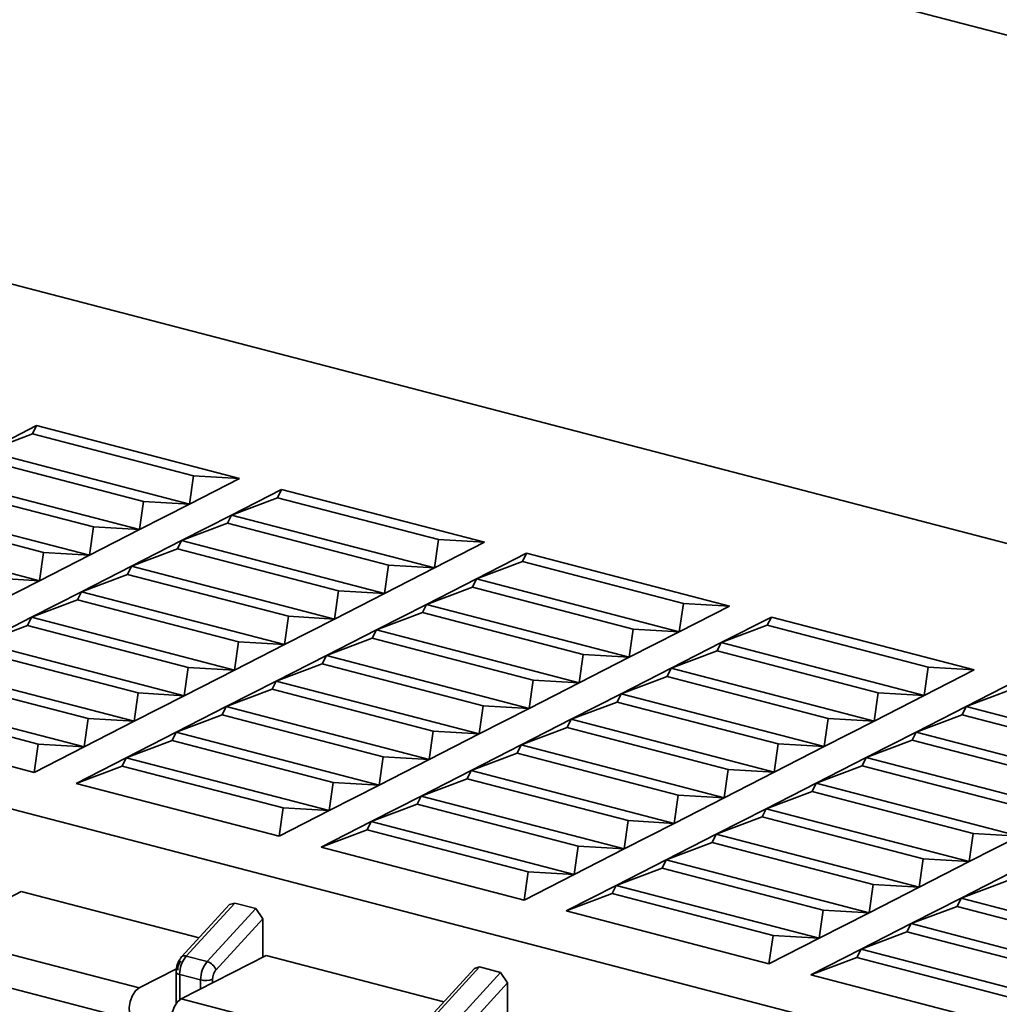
# Model space of a CAD drawing. Header units: millimetres. Extents: x 0 to 420, y 0 to 297.
# Tile 111 of 145: x 321.35 to 325.15, y 122.5 to 126.31. Entities that reach past the tile are written whole.
import ezdxf

# ---------------------------------------------------------------- set-up
doc = ezdxf.new("R2010")
doc.units = ezdxf.units.MM

msp = doc.modelspace()

# ---------------------------------------------------------------- linework, layer by layer
at = {"color": 7, "linetype": 'Continuous', "lineweight": 35}
for p, q in [((357.2513, 117.8979), (291.3011, 135.0772)), ((319.1633, 125.8501), (326.8687, 123.8429)), ((321.2237, 124.6405), (321.4175, 124.7395)), ((321.4019, 124.7076), (321.4175, 124.7395)), ((321.4175, 124.7395), (322.2039, 124.5347)), ((321.2237, 124.6405), (321.4019, 124.7076)), ((322.0256, 124.5451), (321.4019, 124.7076)), ((321.2237, 124.6405), (322.0101, 124.4356)), ((321.8318, 124.4461), (321.2081, 124.6086)), ((322.0256, 124.5451), (322.0101, 124.4356)), ((322.2039, 124.5347), (322.0256, 124.5451)), ((321.0143, 124.5095), (321.638, 124.3471)), ((321.0298, 124.5414), (321.8162, 124.3366)), ((322.2039, 124.5347), (322.0101, 124.4356)), ((316.5271, 124.5031), (327.0798, 121.7543)), ((322.1728, 124.3932), (322.3666, 124.4923)), ((322.3511, 124.4604), (322.3666, 124.4923)), ((322.3666, 124.4923), (323.153, 124.2874)), ((321.6224, 124.2375), (320.836, 124.4424)), ((321.8318, 124.4461), (321.8162, 124.3366)), ((322.0101, 124.4356), (321.8162, 124.3366)), ((322.0101, 124.4356), (321.8318, 124.4461)), ((322.1728, 124.3932), (322.3511, 124.4604)), ((322.9748, 124.2979), (322.3511, 124.4604)), ((320.8204, 124.4105), (321.4441, 124.248)), ((321.979, 124.2942), (322.1728, 124.3932)), ((322.1572, 124.3613), (322.1728, 124.3932)), ((322.1728, 124.3932), (322.9592, 124.1884)), ((321.979, 124.2942), (322.1572, 124.3613)), ((322.7809, 124.1989), (322.1572, 124.3613)), ((321.4286, 124.1385), (320.6422, 124.3434)), ((321.638, 124.3471), (321.6224, 124.2375)), ((321.8162, 124.3366), (321.6224, 124.2375)), ((321.8162, 124.3366), (321.638, 124.3471)), ((321.7851, 124.1952), (321.979, 124.2942)), ((321.9634, 124.2623), (321.979, 124.2942)), ((321.979, 124.2942), (322.7654, 124.0894)), ((322.9748, 124.2979), (322.9592, 124.1884)), ((323.153, 124.2874), (322.9592, 124.1884)), ((323.153, 124.2874), (322.9748, 124.2979)), ((321.4441, 124.248), (321.4286, 124.1385)), ((321.6224, 124.2375), (321.4441, 124.248)), ((321.7851, 124.1952), (321.9634, 124.2623)), ((322.5871, 124.0998), (321.9634, 124.2623)), ((323.1219, 124.146), (323.3158, 124.245)), ((323.3002, 124.2131), (323.3158, 124.245)), ((323.3158, 124.245), (324.1022, 124.0402)), ((321.6224, 124.2375), (321.4286, 124.1385)), ((323.1219, 124.146), (323.3002, 124.2131)), ((323.9239, 124.0507), (323.3002, 124.2131)), ((321.5913, 124.0961), (321.7851, 124.1952)), ((321.5913, 124.0961), (321.7695, 124.1632)), ((321.7695, 124.1632), (321.7851, 124.1952)), ((321.7695, 124.1632), (322.3932, 124.0008)), ((321.7851, 124.1952), (322.5715, 123.9903)), ((322.7809, 124.1989), (322.7654, 124.0894)), ((322.9592, 124.1884), (322.7654, 124.0894)), ((322.9592, 124.1884), (322.7809, 124.1989)), ((321.4286, 124.1385), (321.2347, 124.0395)), ((321.4286, 124.1385), (321.2503, 124.149)), ((322.9281, 124.047), (323.1219, 124.146)), ((323.1063, 124.1141), (323.1219, 124.146)), ((323.1219, 124.146), (323.9083, 123.9412)), ((321.3974, 123.9971), (321.5913, 124.0961)), ((321.5757, 124.0642), (321.5913, 124.0961)), ((322.3777, 123.8913), (321.5913, 124.0961)), ((322.5871, 124.0998), (322.5715, 123.9903)), ((322.7654, 124.0894), (322.5715, 123.9903)), ((322.7654, 124.0894), (322.5871, 124.0998)), ((322.9281, 124.047), (323.1063, 124.1141)), ((323.73, 123.9516), (323.1063, 124.1141)), ((321.3974, 123.9971), (321.5757, 124.0642)), ((321.5757, 124.0642), (322.1994, 123.9017)), ((323.9239, 124.0507), (323.9083, 123.9412)), ((324.1022, 124.0402), (323.9239, 124.0507)), ((322.7342, 123.9479), (322.9281, 124.047)), ((322.7342, 123.9479), (322.9125, 124.0151)), ((322.9125, 124.0151), (322.9281, 124.047)), ((323.5362, 123.8526), (322.9125, 124.0151)), ((322.9281, 124.047), (323.7145, 123.8421)), ((324.1022, 124.0402), (323.9083, 123.9412)), ((321.2036, 123.8981), (321.3974, 123.9971)), ((321.3818, 123.9652), (321.3974, 123.9971)), ((322.1838, 123.7922), (321.3974, 123.9971)), ((322.3932, 124.0008), (322.3777, 123.8913)), ((322.5715, 123.9903), (322.3777, 123.8913)), ((322.5715, 123.9903), (322.3932, 124.0008)), ((324.071, 123.8988), (324.2649, 123.9978)), ((324.2493, 123.9659), (324.2649, 123.9978)), ((324.2649, 123.9978), (325.0513, 123.793)), ((321.2036, 123.8981), (321.3818, 123.9652)), ((321.3818, 123.9652), (322.0055, 123.8027)), ((322.5404, 123.8489), (322.7342, 123.9479)), ((322.7186, 123.916), (322.7342, 123.9479)), ((322.7342, 123.9479), (323.5206, 123.7431)), ((323.73, 123.9516), (323.7145, 123.8421)), ((323.9083, 123.9412), (323.7145, 123.8421)), ((323.9083, 123.9412), (323.73, 123.9516)), ((324.071, 123.8988), (324.2493, 123.9659)), ((324.873, 123.8034), (324.2493, 123.9659)), ((321.99, 123.6932), (321.2036, 123.8981)), ((322.1994, 123.9017), (322.1838, 123.7922)), ((322.3777, 123.8913), (322.1994, 123.9017)), ((322.5404, 123.8489), (322.7186, 123.916)), ((323.3423, 123.7535), (322.7186, 123.916)), ((323.8772, 123.7997), (324.071, 123.8988)), ((324.0554, 123.8669), (324.071, 123.8988)), ((324.071, 123.8988), (324.8574, 123.6939)), ((321.188, 123.8661), (321.8117, 123.7037)), ((322.3777, 123.8913), (322.1838, 123.7922)), ((323.8772, 123.7997), (324.0554, 123.8669)), ((324.6791, 123.7044), (324.0554, 123.8669)), ((322.3465, 123.7499), (322.5404, 123.8489)), ((322.5248, 123.817), (322.5404, 123.8489)), ((322.5404, 123.8489), (323.3268, 123.644)), ((323.5362, 123.8526), (323.5206, 123.7431)), ((323.7145, 123.8421), (323.5206, 123.7431)), ((323.7145, 123.8421), (323.5362, 123.8526)), ((321.7962, 123.5942), (321.0097, 123.799)), ((322.0055, 123.8027), (321.99, 123.6932)), ((322.1838, 123.7922), (321.99, 123.6932)), ((322.1838, 123.7922), (322.0055, 123.8027)), ((322.3465, 123.7499), (322.5248, 123.817)), ((322.5248, 123.817), (323.1485, 123.6545)), ((323.6833, 123.7007), (323.8772, 123.7997)), ((323.8616, 123.7678), (323.8772, 123.7997)), ((323.8772, 123.7997), (324.6636, 123.5949)), ((324.873, 123.8034), (324.8574, 123.6939)), ((325.0513, 123.793), (324.8574, 123.6939)), ((325.0513, 123.793), (324.873, 123.8034)), ((320.9942, 123.7671), (321.6179, 123.6046)), ((322.1527, 123.6508), (322.3465, 123.7499)), ((322.331, 123.7179), (322.3465, 123.7499)), ((323.133, 123.545), (322.3465, 123.7499)), ((323.3423, 123.7535), (323.3268, 123.644)), ((323.5206, 123.7431), (323.3423, 123.7535)), ((323.6833, 123.7007), (323.8616, 123.7678)), ((324.4853, 123.6054), (323.8616, 123.7678)), ((325.0201, 123.6515), (325.214, 123.7506)), ((322.1527, 123.6508), (322.331, 123.7179)), ((322.331, 123.7179), (322.9547, 123.5555)), ((323.5206, 123.7431), (323.3268, 123.644)), ((325.0201, 123.6515), (325.1984, 123.7187)), ((320.8003, 123.6681), (321.424, 123.5056)), ((321.6023, 123.4951), (320.8159, 123.7)), ((321.8117, 123.7037), (321.7962, 123.5942)), ((321.99, 123.6932), (321.7962, 123.5942)), ((321.99, 123.6932), (321.8117, 123.7037)), ((323.4895, 123.6017), (323.6833, 123.7007)), ((323.4895, 123.6017), (323.6678, 123.6688)), ((323.6678, 123.6688), (323.6833, 123.7007)), ((324.2915, 123.5063), (323.6678, 123.6688)), ((323.6833, 123.7007), (324.4698, 123.4958)), ((324.6791, 123.7044), (324.6636, 123.5949)), ((324.8574, 123.6939), (324.6636, 123.5949)), ((324.8574, 123.6939), (324.6791, 123.7044)), ((321.9589, 123.5518), (322.1527, 123.6508)), ((322.1371, 123.6189), (322.1527, 123.6508)), ((322.9391, 123.446), (322.1527, 123.6508)), ((323.1485, 123.6545), (323.133, 123.545)), ((323.3268, 123.644), (323.133, 123.545)), ((323.3268, 123.644), (323.1485, 123.6545)), ((324.8263, 123.5525), (325.0201, 123.6515)), ((325.0046, 123.6196), (325.0201, 123.6515)), ((325.0201, 123.6515), (325.8066, 123.4467)), ((321.4085, 123.3961), (320.6221, 123.6009)), ((321.6179, 123.6046), (321.6023, 123.4951)), ((321.7962, 123.5942), (321.6023, 123.4951)), ((321.7962, 123.5942), (321.6179, 123.6046)), ((321.9589, 123.5518), (322.1371, 123.6189)), ((322.1371, 123.6189), (322.7608, 123.4564)), ((323.2957, 123.5026), (323.4895, 123.6017)), ((323.4739, 123.5697), (323.4895, 123.6017)), ((323.4895, 123.6017), (324.2759, 123.3968)), ((324.4853, 123.6054), (324.4698, 123.4958)), ((324.6636, 123.5949), (324.4698, 123.4958)), ((324.6636, 123.5949), (324.4853, 123.6054)), ((324.8263, 123.5525), (325.0046, 123.6196)), ((325.6283, 123.4572), (325.0046, 123.6196)), ((322.9547, 123.5555), (322.9391, 123.446)), ((323.133, 123.545), (322.9547, 123.5555)), ((323.2957, 123.5026), (323.4739, 123.5697)), ((323.4739, 123.5697), (324.0976, 123.4073)), ((324.6325, 123.4535), (324.8263, 123.5525)), ((324.8107, 123.5206), (324.8263, 123.5525)), ((324.8263, 123.5525), (325.6127, 123.3477)), ((321.765, 123.4527), (321.9589, 123.5518)), ((321.765, 123.4527), (321.9433, 123.5199)), ((321.9433, 123.5199), (321.9589, 123.5518)), ((321.9433, 123.5199), (322.567, 123.3574)), ((322.7453, 123.3469), (321.9589, 123.5518)), ((323.133, 123.545), (322.9391, 123.446)), ((324.6325, 123.4535), (324.8107, 123.5206)), ((325.4344, 123.3581), (324.8107, 123.5206)), ((321.424, 123.5056), (321.4085, 123.3961)), ((321.6023, 123.4951), (321.4085, 123.3961)), ((321.6023, 123.4951), (321.424, 123.5056)), ((323.1018, 123.4036), (323.2957, 123.5026)), ((323.2801, 123.4707), (323.2957, 123.5026)), ((324.0821, 123.2978), (323.2957, 123.5026)), ((324.2915, 123.5063), (324.2759, 123.3968)), ((324.4698, 123.4958), (324.2759, 123.3968)), ((324.4698, 123.4958), (324.2915, 123.5063)), ((321.5712, 123.3537), (321.765, 123.4527)), ((321.7494, 123.4208), (321.765, 123.4527)), ((322.5514, 123.2479), (321.765, 123.4527)), ((322.7608, 123.4564), (322.7453, 123.3469)), ((322.9391, 123.446), (322.7453, 123.3469)), ((322.9391, 123.446), (322.7608, 123.4564)), ((323.1018, 123.4036), (323.2801, 123.4707)), ((323.2801, 123.4707), (323.9038, 123.3082)), ((324.4386, 123.3544), (324.6325, 123.4535)), ((324.6169, 123.4215), (324.6325, 123.4535)), ((324.6325, 123.4535), (325.4189, 123.2486)), ((321.5712, 123.3537), (321.7494, 123.4208)), ((321.7494, 123.4208), (322.3731, 123.2584)), ((322.908, 123.3045), (323.1018, 123.4036)), ((323.0862, 123.3717), (323.1018, 123.4036)), ((323.8882, 123.1987), (323.1018, 123.4036)), ((324.0976, 123.4073), (324.0821, 123.2978)), ((324.2759, 123.3968), (324.0976, 123.4073)), ((324.4386, 123.3544), (324.6169, 123.4215)), ((325.2406, 123.2591), (324.6169, 123.4215)), ((322.908, 123.3045), (323.0862, 123.3717)), ((323.0862, 123.3717), (323.7099, 123.2092)), ((324.2759, 123.3968), (324.0821, 123.2978)), ((322.3576, 123.1489), (321.5712, 123.3537)), ((322.567, 123.3574), (322.5514, 123.2479)), ((322.7453, 123.3469), (322.5514, 123.2479)), ((322.7453, 123.3469), (322.567, 123.3574)), ((324.2448, 123.2554), (324.4386, 123.3544)), ((324.423, 123.3225), (324.4386, 123.3544)), ((324.4386, 123.3544), (325.225, 123.1496)), ((322.7141, 123.2055), (322.908, 123.3045)), ((322.8924, 123.2726), (322.908, 123.3045)), ((323.6944, 123.0997), (322.908, 123.3045)), ((323.9038, 123.3082), (323.8882, 123.1987)), ((324.0821, 123.2978), (323.8882, 123.1987)), ((324.0821, 123.2978), (323.9038, 123.3082)), ((324.2448, 123.2554), (324.423, 123.3225)), ((325.0467, 123.16), (324.423, 123.3225)), ((322.3731, 123.2584), (322.3576, 123.1489)), ((322.5514, 123.2479), (322.3576, 123.1489)), ((322.5514, 123.2479), (322.3731, 123.2584)), ((322.7141, 123.2055), (322.8924, 123.2726)), ((322.8924, 123.2726), (323.5161, 123.1102)), ((324.0509, 123.1564), (324.2448, 123.2554)), ((324.2292, 123.2235), (324.2448, 123.2554)), ((324.2448, 123.2554), (325.0312, 123.0505)), ((323.7099, 123.2092), (323.6944, 123.0997)), ((323.8882, 123.1987), (323.7099, 123.2092)), ((324.0509, 123.1564), (324.2292, 123.2235)), ((324.8529, 123.061), (324.2292, 123.2235)), ((322.5203, 123.1065), (322.7141, 123.2055)), ((322.5203, 123.1065), (322.6986, 123.1736)), ((322.6986, 123.1736), (322.7141, 123.2055)), ((322.6986, 123.1736), (323.3223, 123.0111)), ((323.5006, 123.0007), (322.7141, 123.2055)), ((323.8882, 123.1987), (323.6944, 123.0997)), ((323.8571, 123.0573), (324.0509, 123.1564)), ((324.0354, 123.1244), (324.0509, 123.1564)), ((324.0509, 123.1564), (324.8374, 122.9515)), ((325.0467, 123.16), (325.0312, 123.0505)), ((325.225, 123.1496), (325.0312, 123.0505)), ((325.225, 123.1496), (325.0467, 123.16)), ((323.3067, 122.9016), (322.5203, 123.1065)), ((323.5161, 123.1102), (323.5006, 123.0007)), ((323.6944, 123.0997), (323.5006, 123.0007)), ((323.6944, 123.0997), (323.5161, 123.1102)), ((323.8571, 123.0573), (324.0354, 123.1244)), ((324.0354, 123.1244), (324.6591, 122.962)), ((323.6633, 122.9583), (323.8571, 123.0573)), ((323.8415, 123.0254), (323.8571, 123.0573)), ((324.6435, 122.8525), (323.8571, 123.0573)), ((324.8529, 123.061), (324.8374, 122.9515)), ((325.0312, 123.0505), (324.8529, 123.061)), ((323.6633, 122.9583), (323.8415, 123.0254)), ((323.8415, 123.0254), (324.4652, 122.8629)), ((325.0312, 123.0505), (324.8374, 122.9515)), ((323.3223, 123.0111), (323.3067, 122.9016)), ((323.5006, 123.0007), (323.3067, 122.9016)), ((323.5006, 123.0007), (323.3223, 123.0111)), ((325.0001, 122.9091), (325.1939, 123.0082)), ((323.4694, 122.8592), (323.6633, 122.9583)), ((323.6477, 122.9264), (323.6633, 122.9583)), ((324.4497, 122.7534), (323.6633, 122.9583)), ((324.6591, 122.962), (324.6435, 122.8525)), ((324.8374, 122.9515), (324.6435, 122.8525)), ((324.8374, 122.9515), (324.6591, 122.962)), ((325.0001, 122.9091), (325.1783, 122.9762)), ((321.3581, 122.9344), (321.0286, 122.7661)), ((321.3581, 122.9344), (322.0469, 122.755)), ((323.4694, 122.8592), (323.6477, 122.9264)), ((323.6477, 122.9264), (324.2714, 122.7639)), ((324.8062, 122.8101), (325.0001, 122.9091)), ((324.9845, 122.8772), (325.0001, 122.9091)), ((325.0001, 122.9091), (325.7865, 122.7043)), ((322.165, 122.8841), (321.9795, 122.6812)), ((322.1851, 122.8898), (321.9974, 122.6845)), ((322.0788, 122.6633), (322.2665, 122.8686)), ((322.165, 122.8841), (322.1851, 122.8898)), ((322.1851, 122.8898), (322.2665, 122.8686)), ((322.2665, 122.8686), (322.2936, 122.8285)), ((324.8062, 122.8101), (324.9845, 122.8772)), ((325.6082, 122.7147), (324.9845, 122.8772)), ((322.1125, 122.6305), (322.2936, 122.8285)), ((322.2936, 122.8285), (322.2937, 122.6803)), ((324.2558, 122.6544), (323.4694, 122.8592)), ((324.4652, 122.8629), (324.4497, 122.7534)), ((324.6435, 122.8525), (324.4497, 122.7534)), ((324.6435, 122.8525), (324.4652, 122.8629)), ((324.6124, 122.711), (324.8062, 122.8101)), ((324.7906, 122.7782), (324.8062, 122.8101)), ((324.8062, 122.8101), (325.5926, 122.6052)), ((321.0286, 122.7661), (321.815, 122.5612)), ((324.2714, 122.7639), (324.2558, 122.6544)), ((324.4497, 122.7534), (324.2558, 122.6544)), ((324.4497, 122.7534), (324.2714, 122.7639)), ((324.6124, 122.711), (324.7906, 122.7782)), ((324.7906, 122.7782), (325.4143, 122.6157)), ((321.9777, 122.5188), (322.3072, 122.6872)), ((321.9974, 122.6845), (322.0788, 122.6633)), ((322.3072, 122.6872), (322.996, 122.5078)), ((324.4185, 122.612), (324.6124, 122.711)), ((324.4185, 122.612), (324.5968, 122.6791)), ((324.5968, 122.6791), (324.6124, 122.711)), ((324.5968, 122.6791), (325.2205, 122.5167)), ((325.3988, 122.5062), (324.6124, 122.711)), ((321.0118, 122.6395), (321.7982, 122.4346)), ((323.1342, 122.6425), (322.9466, 122.4372)), ((323.1141, 122.6369), (323.1342, 122.6425)), ((323.1342, 122.6425), (323.2156, 122.6214)), ((321.815, 122.5612), (321.9594, 122.635)), ((321.958, 122.623), (321.9581, 122.5003)), ((322.0533, 122.5919), (321.972, 122.6131)), ((323.1141, 122.6369), (322.9286, 122.434)), ((323.0279, 122.4161), (323.2156, 122.6214)), ((323.2156, 122.6214), (323.2427, 122.5813)), ((325.2049, 122.4072), (324.4185, 122.612)), ((323.0617, 122.3832), (323.2427, 122.5813)), ((323.2427, 122.5813), (323.2428, 122.433)), ((321.9777, 122.5188), (322.7641, 122.314))]:
    msp.add_line(p, q, dxfattribs=at)
at = {"color": 8, "linetype": 'Continuous', "lineweight": 35}
for p, q in [((321.972, 122.6131), (321.972, 122.5152)), ((322.0533, 122.5575), (322.0533, 122.5919)), ((322.0998, 122.5812), (322.0998, 122.5948))]:
    msp.add_line(p, q, dxfattribs=at)
at = {"color": 7, "linetype": 'Continuous', "lineweight": 35, "flags": 128}
for points in [[(321.8082, 122.4346), (321.7949, 122.4358), (321.7842, 122.4457), (321.7778, 122.4628), (321.7764, 122.4849), (321.7802, 122.5089), (321.7888, 122.5315), (321.8009, 122.5498), (321.815, 122.5612)], [(321.9609, 122.3922), (321.9576, 122.3934), (321.9469, 122.4033), (321.9405, 122.4204), (321.9391, 122.4425), (321.9429, 122.4665), (321.9515, 122.4892), (321.9636, 122.5074), (321.9777, 122.5188)]]:
    msp.add_lwpolyline(points, dxfattribs=at)
at = {"color": 7, "linetype": 'Continuous', "lineweight": 35}
for centre, radius, start, end in [((322.0828, 122.6138), 0.1109, 140.3685, 180.3266), ((322.1642, 122.5926), 0.1109, 140.3685, 180.3266), ((322.0646, 122.6149), 0.0504, 17.9241, 73.6613), ((322.0722, 122.6645), 0.075, 255.4046, 291.5846)]:
    msp.add_arc(centre, radius, start, end, dxfattribs=at)
at = {"color": 8, "linetype": 'Continuous', "lineweight": 35}
for centre, radius, start, end in [((321.9911, 122.6687), 0.0171, 68.0323, 132.6982), ((321.9728, 122.6291), 0.016, 202.2592, 266.8905)]:
    msp.add_arc(centre, radius, start, end, dxfattribs=at)
at = {"color": 7, "linetype": 'Continuous', "lineweight": 35}
for points, knots in [([(321.9795, 122.6812), (321.9753, 122.6757), (321.9691, 122.6678), (321.9635, 122.6544), (321.9592, 122.6408), (321.9585, 122.63), (321.958, 122.623)], [0, 0, 0, 0, 0.336253, 0.492265, 0.673439, 1, 1, 1, 1]), ([(321.977, 122.6658), (321.9752, 122.6635), (321.9716, 122.659), (321.9675, 122.6498), (321.9647, 122.6399), (321.9644, 122.6334), (321.9642, 122.6301)], [0, 0, 0, 0, 0.248479, 0.499857, 0.748508, 1, 1, 1, 1]), ([(322.0998, 122.5948), (322.1, 122.598), (322.1003, 122.6045), (322.1031, 122.6145), (322.1071, 122.6237), (322.1107, 122.6282), (322.1125, 122.6305)], [0, 0, 0, 0, 0.24848, 0.499857, 0.748508, 1, 1, 1, 1])]:
    msp.add_open_spline(points, degree=3, knots=knots, dxfattribs=at)

doc.saveas('drawing.dxf')
